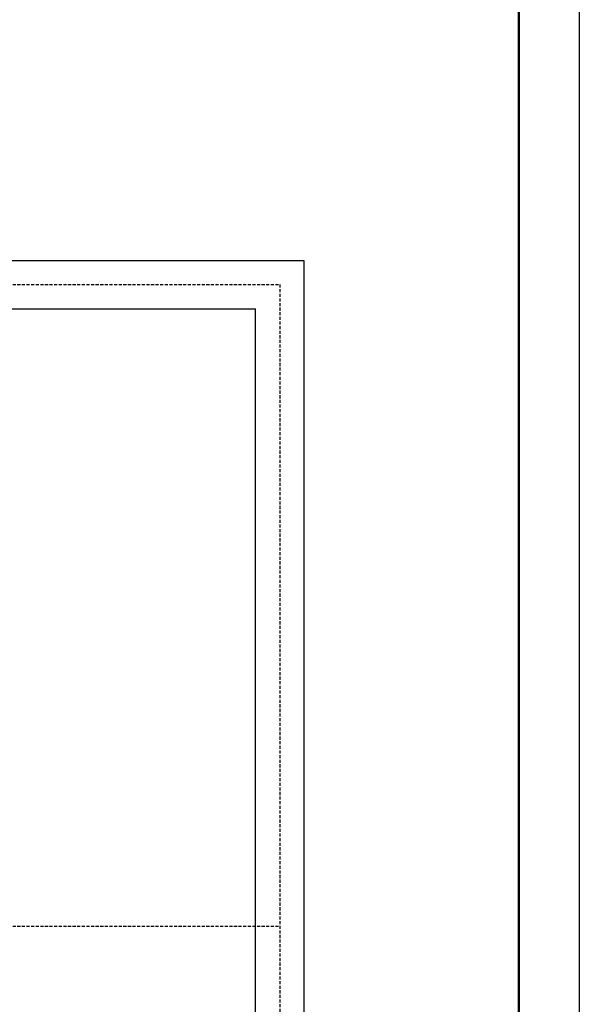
# Model space of a CAD drawing. Header units: inches. Extents: x 8001 to 766003, y -84601 to 563258.
# Tile 113 of 188: x 248881 to 253506, y 505022 to 513154. Entities that reach past the tile are written whole.
import ezdxf

# ---------------------------------------------------------------- set-up
doc = ezdxf.new("R2010")
doc.units = ezdxf.units.IN
doc.header["$MEASUREMENT"] = 0
doc.linetypes.add('Dashed', pattern=[19.05, 12.7, -6.35])
doc.layers.add('ПЛАН', color=250, linetype='Continuous', lineweight=30)

# ---------------------------------------------------------------- blocks, each defined once
blk = doc.blocks.new('fkjhkhk')
for p, q in [((220997.2, 273046.6), (228497.2, 273046.6)), ((228497.2, 273046.6), (228497.2, 263376.6)), ((224497.2, 272646.6), (228097.2, 272646.6)), ((224497.2, 272646.6), (228097.2, 272646.6)), ((228097.2, 263776.6), (228097.2, 272646.6))]:
    blk.add_line(p, q)
at = {"color": 1, "linetype": 'Dashed', "ltscale": 2}
for p, q in [((170083.5, 272846.6), (228297.2, 272846.6)), ((228297.2, 272846.6), (228297.2, 260958.9)), ((170083.5, 267546.6), (228297.2, 267546.6))]:
    blk.add_line(p, q, dxfattribs=at)

msp = doc.modelspace()

# ---------------------------------------------------------------- linework, layer by layer
at = {"layer": 'ПЛАН', "color": 0}
msp.add_lwpolyline([(189105.77, 517772.808), (253505.77, 517772.808), (253505.77, 475772.808), (189105.77, 475772.808)], close=True, dxfattribs=at)
at = {"layer": 'ПЛАН', "color": 0, "lineweight": 50}
msp.add_lwpolyline([(191105.77, 517272.808), (253005.77, 517272.808), (253005.77, 476272.808), (191105.77, 476272.808)], close=True, dxfattribs=at)

# ---------------------------------------------------------------- next in the draw order: block references
at = {"color": 18, "true_color": 0x000000}
msp.add_blockref('fkjhkhk', (22732.416, 238120.084), dxfattribs=at)

doc.saveas('drawing.dxf')
